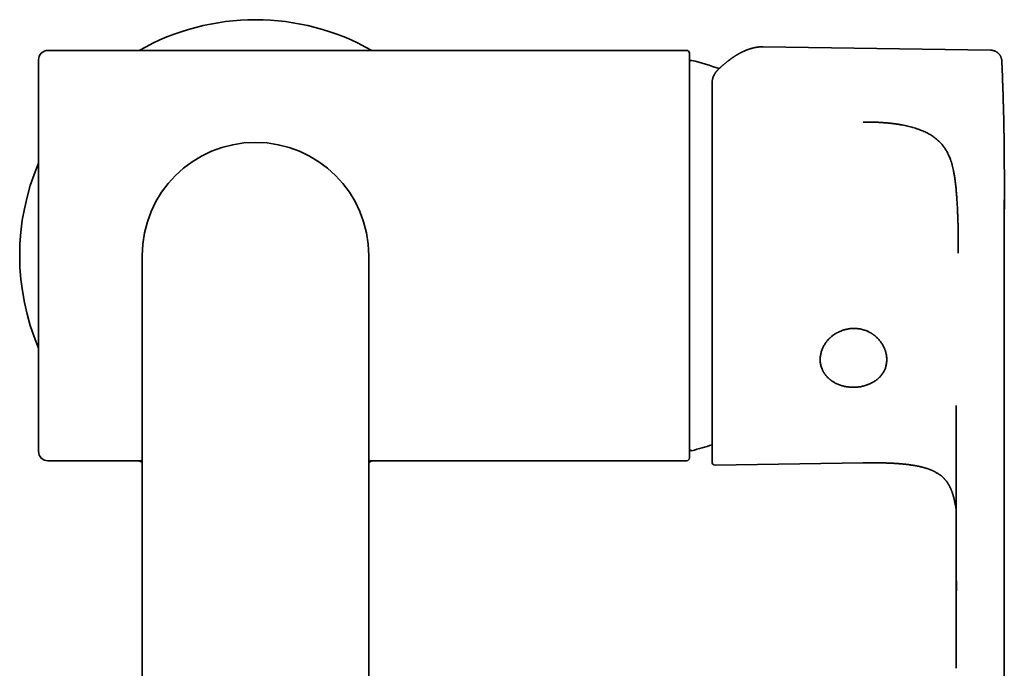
# Model space of a CAD drawing. Header units: millimetres. Extents: x 8 to 783, y 12 to 771.
# Tile 4 of 11: x 353 to 457, y 333 to 402. Entities that reach past the tile are written whole.
import ezdxf

# ---------------------------------------------------------------- set-up
doc = ezdxf.new("R2010")
doc.units = ezdxf.units.MM

msp = doc.modelspace()

# ---------------------------------------------------------------- linework, layer by layer
at = {"color": 7, "linetype": 'Continuous', "lineweight": 35}
for p, q in [((431.63, 398.92), (431.58, 398.92)), ((455.73, 398.56), (431.63, 398.92)), ((423.5, 398.54), (355.8, 398.54)), ((456.92, 397.35), (456.92, 397.36)), ((426.2, 395.09), (426.2, 395.07)), ((457.17, 382.67), (457.17, 382.71)), ((457.17, 337.54), (457.17, 382.67)), ((365.8, 376.79), (365.8, 330.75)), ((389.8, 330.75), (389.8, 376.79)), ((452.07, 360.81), (452.07, 360.89)), ((452.07, 336.99), (452.07, 360.81)), ((355.8, 355.04), (365.8, 355.04)), ((389.8, 355.04), (423.5, 355.04)), ((389.8, 354.86), (390.13, 355.04)), ((426.51, 354.59), (442.22, 354.82)), ((442.22, 354.83), (442.22, 354.83)), ((457.17, 337.48), (457.17, 337.54))]:
    msp.add_line(p, q, dxfattribs=at)
at = {"color": 7, "linetype": 'Continuous', "lineweight": 35, "flags": 128}
msp.add_lwpolyline([(365.47, 355.04), (365.74, 354.9), (365.8, 354.86)], dxfattribs=at)
at = {"color": 7, "linetype": 'Continuous', "lineweight": 35}
for centre, radius, start, end in [((377.8, 376.79), 25, 60.4586, 119.5414), ((355.8, 397.54), 1, 90, 180), ((423.5, 398.24), 0.3, 0, 90), ((424, 397.28), 0.2, 74.9134, 180), ((408.44, 339.55), 60, 72.0211, 74.9134), ((377.8, 376.79), 12, 0, 180), ((377.8, 376.79), 25, 156.9361, 203.0724), ((355.8, 356.04), 1, 180, 270), ((424, 356.31), 0.2, 180, 285.0866), ((408.44, 414.04), 60, 285.0866, 287.2226), ((423.5, 355.34), 0.3, 270, 0), ((426.5, 354.89), 0.3, 180, 270.8595)]:
    msp.add_arc(centre, radius, start, end, dxfattribs=at)
for points, knots in [([(431.58, 398.92), (431.57, 398.92), (431.56, 398.92), (431.53, 398.92), (431.5, 398.92), (431.47, 398.92), (431.44, 398.92), (431.41, 398.92), (431.38, 398.92), (431.35, 398.92), (431.33, 398.92), (431.31, 398.92), (431.29, 398.91), (431.28, 398.91), (431.26, 398.91), (431.25, 398.91), (431.22, 398.91), (431.19, 398.91), (431.15, 398.9), (431.11, 398.9), (431.07, 398.89), (431.04, 398.89), (431.01, 398.88), (430.98, 398.88), (430.95, 398.88), (430.93, 398.87), (430.9, 398.87), (430.88, 398.86), (430.86, 398.86), (430.84, 398.86), (430.83, 398.86), (430.81, 398.85), (430.79, 398.85), (430.76, 398.84), (430.72, 398.84), (430.68, 398.83), (430.63, 398.82), (430.58, 398.8), (430.54, 398.79), (430.5, 398.78), (430.47, 398.78), (430.44, 398.77), (430.41, 398.76), (430.39, 398.75), (430.37, 398.75), (430.35, 398.74), (430.32, 398.74), (430.29, 398.73), (430.25, 398.71), (430.2, 398.7), (430.14, 398.68), (430.09, 398.66), (430.03, 398.64), (429.98, 398.62), (429.94, 398.61), (429.9, 398.59), (429.86, 398.58), (429.83, 398.56), (429.81, 398.55), (429.78, 398.55), (429.76, 398.54), (429.74, 398.53), (429.72, 398.52), (429.69, 398.51), (429.66, 398.49), (429.62, 398.47), (429.57, 398.46), (429.53, 398.43), (429.48, 398.41), (429.43, 398.39), (429.38, 398.37), (429.33, 398.34), (429.28, 398.31), (429.23, 398.29), (429.18, 398.26), (429.15, 398.24), (429.11, 398.23), (429.08, 398.21), (429.06, 398.2), (429.04, 398.18), (429.01, 398.17), (428.98, 398.15), (428.94, 398.13), (428.9, 398.11), (428.86, 398.08), (428.8, 398.04), (428.73, 398), (428.66, 397.96), (428.58, 397.91), (428.51, 397.86), (428.44, 397.82), (428.38, 397.78), (428.33, 397.74), (428.28, 397.71), (428.24, 397.68), (428.19, 397.65), (428.16, 397.62), (428.13, 397.6), (428.11, 397.59), (428.1, 397.57), (428.08, 397.56), (428.06, 397.54), (428.03, 397.52), (428, 397.5), (427.97, 397.48), (427.92, 397.44), (427.87, 397.4), (427.81, 397.35), (427.75, 397.31), (427.69, 397.26), (427.62, 397.2), (427.54, 397.14), (427.47, 397.08), (427.41, 397.02), (427.34, 396.97), (427.28, 396.91), (427.21, 396.85), (427.15, 396.79), (427.1, 396.75), (427.07, 396.72), (427.05, 396.71), (427.03, 396.69), (427.01, 396.66), (426.98, 396.64), (426.95, 396.61), (426.91, 396.57), (426.87, 396.53), (426.84, 396.51), (426.83, 396.49)], [0, 0, 0, 0, 0.003037, 0.009438, 0.015987, 0.022684, 0.029528, 0.036519, 0.043649, 0.050162, 0.055076, 0.059106, 0.062251, 0.065156, 0.068409, 0.072011, 0.075962, 0.083716, 0.092518, 0.102098, 0.11237, 0.118027, 0.123875, 0.129912, 0.13614, 0.142397, 0.147907, 0.15294, 0.156968, 0.160019, 0.163046, 0.166521, 0.171748, 0.177744, 0.184506, 0.194593, 0.204945, 0.215421, 0.226022, 0.233158, 0.240349, 0.246996, 0.252601, 0.257164, 0.260713, 0.26524, 0.270986, 0.277953, 0.286139, 0.298302, 0.310302, 0.321784, 0.332748, 0.343195, 0.353123, 0.36252, 0.369301, 0.375447, 0.380958, 0.385833, 0.390073, 0.393853, 0.398274, 0.404413, 0.411662, 0.42002, 0.429484, 0.439389, 0.44925, 0.459067, 0.469814, 0.480507, 0.491147, 0.501733, 0.511857, 0.51943, 0.52621, 0.532199, 0.537396, 0.542018, 0.547091, 0.55382, 0.56136, 0.569534, 0.578069, 0.591681, 0.606114, 0.621366, 0.636969, 0.652519, 0.668018, 0.678426, 0.688811, 0.699172, 0.708993, 0.717594, 0.724973, 0.731128, 0.734348, 0.737424, 0.741213, 0.745758, 0.751059, 0.757116, 0.763929, 0.771498, 0.784442, 0.797093, 0.8093, 0.821065, 0.837105, 0.852241, 0.866475, 0.879806, 0.892252, 0.906889, 0.9206, 0.933387, 0.945248, 0.949203, 0.953044, 0.956986, 0.961831, 0.967654, 0.974326, 0.981941, 0.990499, 1, 1, 1, 1]), ([(423.8, 355.34), (423.8, 355.35), (423.8, 355.35), (423.8, 355.37), (423.8, 355.39), (423.8, 355.43), (423.8, 355.48), (423.8, 355.52), (423.8, 355.57), (423.8, 355.62), (423.8, 355.67), (423.8, 355.73), (423.8, 355.81), (423.8, 355.91), (423.8, 356.04), (423.8, 356.17), (423.8, 356.32), (423.8, 356.49), (423.8, 356.66), (423.8, 356.83), (423.8, 356.98), (423.8, 357.12), (423.8, 357.26), (423.8, 357.4), (423.8, 357.55), (423.8, 357.71), (423.8, 357.89), (423.8, 358.1), (423.8, 358.34), (423.8, 358.58), (423.8, 358.83), (423.8, 359.07), (423.8, 359.31), (423.8, 359.55), (423.8, 359.8), (423.8, 360.05), (423.8, 360.33), (423.8, 360.63), (423.8, 360.95), (423.8, 361.28), (423.8, 361.63), (423.8, 361.98), (423.8, 362.34), (423.8, 362.71), (423.8, 363.09), (423.8, 363.47), (423.8, 363.86), (423.8, 364.25), (423.8, 364.65), (423.8, 365.03), (423.8, 365.4), (423.8, 365.74), (423.8, 366.09), (423.8, 366.44), (423.8, 366.8), (423.8, 367.18), (423.8, 367.59), (423.8, 368.02), (423.8, 368.46), (423.8, 368.83), (423.8, 369.13), (423.8, 369.35), (423.8, 369.58), (423.8, 369.81), (423.8, 370.04), (423.8, 370.32), (423.8, 370.64), (423.8, 371.01), (423.8, 371.39), (423.8, 371.77), (423.8, 372.17), (423.8, 372.57), (423.8, 372.97), (423.8, 373.39), (423.8, 373.84), (423.8, 374.33), (423.8, 374.82), (423.8, 375.32), (423.8, 375.81), (423.8, 376.3), (423.8, 376.79), (423.8, 377.29), (423.8, 377.78), (423.8, 378.27), (423.8, 378.76), (423.8, 379.19), (423.8, 379.57), (423.8, 379.89), (423.8, 380.21), (423.8, 380.53), (423.8, 380.86), (423.8, 381.25), (423.8, 381.7), (423.8, 382.21), (423.8, 382.71), (423.8, 383.21), (423.8, 383.71), (423.8, 384.2), (423.8, 384.64), (423.8, 385.01), (423.8, 385.33), (423.8, 385.65), (423.8, 385.96), (423.8, 386.28), (423.8, 386.59), (423.8, 386.93), (423.8, 387.31), (423.8, 387.72), (423.8, 388.13), (423.8, 388.52), (423.8, 388.88), (423.8, 389.22), (423.8, 389.55), (423.8, 389.88), (423.8, 390.21), (423.8, 390.54), (423.8, 390.9), (423.8, 391.26), (423.8, 391.61), (423.8, 391.97), (423.8, 392.31), (423.8, 392.65), (423.8, 392.98), (423.8, 393.3), (423.8, 393.61), (423.8, 393.91), (423.8, 394.2), (423.8, 394.48), (423.8, 394.73), (423.8, 394.97), (423.8, 395.18), (423.8, 395.39), (423.8, 395.58), (423.8, 395.78), (423.8, 395.97), (423.8, 396.17), (423.8, 396.37), (423.8, 396.56), (423.8, 396.71), (423.8, 396.83), (423.8, 396.91), (423.8, 397), (423.8, 397.08), (423.8, 397.16), (423.8, 397.25), (423.8, 397.34), (423.8, 397.45), (423.8, 397.55), (423.8, 397.65), (423.8, 397.74), (423.8, 397.83), (423.8, 397.9), (423.8, 397.97), (423.8, 398.04), (423.8, 398.11), (423.8, 398.16), (423.8, 398.2), (423.8, 398.22), (423.8, 398.24), (423.8, 398.24), (423.8, 398.24)], [0, 0, 0, 0, 0.00732, 0.014629, 0.02193, 0.029227, 0.036523, 0.041303, 0.046085, 0.05087, 0.055661, 0.06059, 0.065672, 0.073438, 0.081194, 0.088945, 0.096695, 0.10445, 0.112213, 0.119989, 0.12515, 0.130303, 0.13545, 0.140593, 0.145732, 0.150869, 0.156006, 0.163071, 0.170141, 0.177219, 0.18431, 0.190458, 0.196597, 0.202727, 0.208852, 0.214973, 0.221093, 0.228308, 0.235528, 0.242758, 0.25, 0.257377, 0.26474, 0.272092, 0.279439, 0.286783, 0.293998, 0.301218, 0.308448, 0.31569, 0.321709, 0.32772, 0.333722, 0.339719, 0.345714, 0.351707, 0.358771, 0.365841, 0.37292, 0.38001, 0.383635, 0.387256, 0.390874, 0.394489, 0.398102, 0.401714, 0.407386, 0.413057, 0.418729, 0.424808, 0.430892, 0.436983, 0.443008, 0.448759, 0.456085, 0.463402, 0.470715, 0.478028, 0.485343, 0.492666, 0.5, 0.507321, 0.514631, 0.521932, 0.529229, 0.536525, 0.541304, 0.546086, 0.550871, 0.555661, 0.56059, 0.565672, 0.573438, 0.581194, 0.588945, 0.596695, 0.60445, 0.612213, 0.619989, 0.62515, 0.630303, 0.63545, 0.640593, 0.645732, 0.650869, 0.656006, 0.663071, 0.670141, 0.677219, 0.68431, 0.690458, 0.696597, 0.702727, 0.708852, 0.714973, 0.721093, 0.728308, 0.735528, 0.742758, 0.75, 0.757377, 0.76474, 0.772092, 0.779439, 0.786783, 0.793998, 0.801218, 0.808448, 0.81569, 0.821709, 0.82772, 0.833722, 0.839719, 0.845714, 0.851707, 0.858771, 0.865841, 0.87292, 0.88001, 0.883635, 0.887256, 0.890874, 0.894489, 0.898102, 0.901714, 0.907386, 0.913057, 0.918729, 0.924808, 0.930892, 0.936983, 0.943007, 0.948758, 0.956084, 0.963401, 0.970713, 0.978026, 0.985342, 0.992665, 1, 1, 1, 1]), ([(456.92, 397.36), (456.92, 397.36), (456.92, 397.37), (456.92, 397.38), (456.92, 397.39), (456.92, 397.4), (456.92, 397.41), (456.91, 397.42), (456.91, 397.43), (456.91, 397.44), (456.91, 397.44), (456.91, 397.45), (456.91, 397.46), (456.91, 397.47), (456.91, 397.5), (456.9, 397.54), (456.9, 397.57), (456.89, 397.6), (456.88, 397.63), (456.87, 397.67), (456.86, 397.72), (456.84, 397.77), (456.82, 397.83), (456.79, 397.9), (456.76, 397.96), (456.72, 398.03), (456.67, 398.09), (456.63, 398.14), (456.59, 398.18), (456.56, 398.22), (456.52, 398.25), (456.49, 398.28), (456.45, 398.31), (456.41, 398.34), (456.37, 398.37), (456.32, 398.4), (456.26, 398.43), (456.19, 398.47), (456.11, 398.5), (456.02, 398.52), (455.92, 398.55), (455.83, 398.56), (455.76, 398.56), (455.73, 398.56)], [0, 0, 0, 0, 0.010842, 0.060472, 0.105119, 0.144781, 0.179454, 0.209136, 0.228916, 0.245627, 0.259271, 0.269849, 0.278382, 0.311127, 0.347454, 0.383258, 0.401118, 0.419031, 0.437197, 0.456091, 0.476165, 0.497827, 0.521417, 0.54655, 0.57281, 0.60018, 0.628416, 0.656468, 0.672422, 0.688361, 0.704318, 0.720329, 0.736425, 0.752661, 0.771443, 0.791292, 0.814263, 0.840254, 0.869119, 0.900662, 0.934633, 0.970729, 1, 1, 1, 1]), ([(354.8, 397.54), (354.8, 397.54), (354.8, 397.54), (354.8, 397.52), (354.8, 397.5), (354.8, 397.46), (354.8, 397.42), (354.8, 397.37), (354.8, 397.33), (354.8, 397.28), (354.8, 397.23), (354.8, 397.17), (354.8, 397.09), (354.8, 397), (354.8, 396.88), (354.8, 396.75), (354.8, 396.63), (354.8, 396.54), (354.8, 396.47), (354.8, 396.4), (354.8, 396.32), (354.8, 396.25), (354.8, 396.17), (354.8, 396.06), (354.8, 395.91), (354.8, 395.72), (354.8, 395.53), (354.8, 395.32), (354.8, 395.13), (354.8, 394.96), (354.8, 394.81), (354.8, 394.65), (354.8, 394.49), (354.8, 394.33), (354.8, 394.13), (354.8, 393.9), (354.8, 393.62), (354.8, 393.34), (354.8, 393.04), (354.8, 392.74), (354.8, 392.43), (354.8, 392.12), (354.8, 391.8), (354.8, 391.47), (354.8, 391.12), (354.8, 390.77), (354.8, 390.42), (354.8, 390.05), (354.8, 389.72), (354.8, 389.43), (354.8, 389.18), (354.8, 388.93), (354.8, 388.67), (354.8, 388.41), (354.8, 388.11), (354.8, 387.75), (354.8, 387.35), (354.8, 386.95), (354.8, 386.53), (354.8, 386.18), (354.8, 385.88), (354.8, 385.64), (354.8, 385.4), (354.8, 385.16), (354.8, 384.92), (354.8, 384.68), (354.8, 384.36), (354.8, 383.96), (354.8, 383.49), (354.8, 383.01), (354.8, 382.52), (354.8, 382.07), (354.8, 381.65), (354.8, 381.26), (354.8, 380.88), (354.8, 380.5), (354.8, 380.06), (354.8, 379.57), (354.8, 379.02), (354.8, 378.46), (354.8, 377.91), (354.8, 377.35), (354.8, 376.82), (354.8, 376.32), (354.8, 375.84), (354.8, 375.37), (354.8, 374.89), (354.8, 374.47), (354.8, 374.11), (354.8, 373.8), (354.8, 373.49), (354.8, 373.18), (354.8, 372.87), (354.8, 372.49), (354.8, 372.06), (354.8, 371.58), (354.8, 371.1), (354.8, 370.71), (354.8, 370.41), (354.8, 370.2), (354.8, 369.99), (354.8, 369.78), (354.8, 369.57), (354.8, 369.36), (354.8, 369.08), (354.8, 368.72), (354.8, 368.29), (354.8, 367.86), (354.8, 367.44), (354.8, 367.07), (354.8, 366.76), (354.8, 366.49), (354.8, 366.22), (354.8, 365.96), (354.8, 365.7), (354.8, 365.39), (354.8, 365.04), (354.8, 364.65), (354.8, 364.26), (354.8, 363.88), (354.8, 363.51), (354.8, 363.15), (354.8, 362.8), (354.8, 362.46), (354.8, 362.12), (354.8, 361.79), (354.8, 361.46), (354.8, 361.14), (354.8, 360.83), (354.8, 360.56), (354.8, 360.33), (354.8, 360.15), (354.8, 359.96), (354.8, 359.78), (354.8, 359.6), (354.8, 359.4), (354.8, 359.17), (354.8, 358.93), (354.8, 358.69), (354.8, 358.47), (354.8, 358.29), (354.8, 358.14), (354.8, 358.03), (354.8, 357.91), (354.8, 357.81), (354.8, 357.7), (354.8, 357.6), (354.8, 357.47), (354.8, 357.32), (354.8, 357.15), (354.8, 356.99), (354.8, 356.85), (354.8, 356.72), (354.8, 356.62), (354.8, 356.53), (354.8, 356.45), (354.8, 356.38), (354.8, 356.3), (354.8, 356.23), (354.8, 356.16), (354.8, 356.11), (354.8, 356.07), (354.8, 356.05), (354.8, 356.05), (354.8, 356.04)], [0, 0, 0, 0, 0.007319, 0.014626, 0.021926, 0.029223, 0.03652, 0.041299, 0.046082, 0.050869, 0.05566, 0.060589, 0.065668, 0.073277, 0.080877, 0.088472, 0.096068, 0.099479, 0.102892, 0.106307, 0.109724, 0.113143, 0.116565, 0.11999, 0.127209, 0.134416, 0.141614, 0.148807, 0.155999, 0.160709, 0.165421, 0.170136, 0.174855, 0.17958, 0.18431, 0.191684, 0.199045, 0.206396, 0.213741, 0.221086, 0.228301, 0.235523, 0.242755, 0.25, 0.257374, 0.264734, 0.272086, 0.279431, 0.286776, 0.291586, 0.296398, 0.301213, 0.306033, 0.310859, 0.31569, 0.32291, 0.330116, 0.337315, 0.344508, 0.351699, 0.355736, 0.359775, 0.363815, 0.367859, 0.371905, 0.375956, 0.380011, 0.38777, 0.395517, 0.403254, 0.410988, 0.418722, 0.424802, 0.430888, 0.436981, 0.443007, 0.448756, 0.457299, 0.465833, 0.474364, 0.482898, 0.491441, 0.5, 0.507318, 0.514625, 0.521924, 0.529221, 0.536518, 0.541298, 0.546081, 0.550868, 0.55566, 0.560589, 0.565668, 0.573277, 0.580877, 0.588472, 0.596068, 0.599479, 0.602892, 0.606307, 0.609724, 0.613143, 0.616565, 0.61999, 0.627209, 0.634416, 0.641614, 0.648807, 0.655999, 0.660709, 0.665421, 0.670136, 0.674855, 0.67958, 0.68431, 0.691684, 0.699045, 0.706396, 0.713741, 0.721086, 0.728301, 0.735523, 0.742755, 0.75, 0.757374, 0.764734, 0.772086, 0.779431, 0.786776, 0.791586, 0.796398, 0.801213, 0.806033, 0.810859, 0.81569, 0.82291, 0.830116, 0.837315, 0.844508, 0.851699, 0.855736, 0.859775, 0.863815, 0.867859, 0.871905, 0.875956, 0.880011, 0.88777, 0.895517, 0.903254, 0.910988, 0.918722, 0.924802, 0.930888, 0.936981, 0.943007, 0.948757, 0.957301, 0.965835, 0.974366, 0.982899, 0.991442, 1, 1, 1, 1]), ([(457.18, 383.92), (457.18, 383.95), (457.18, 384), (457.18, 384.07), (457.18, 384.12), (457.18, 384.17), (457.18, 384.21), (457.18, 384.25), (457.18, 384.32), (457.18, 384.4), (457.18, 384.49), (457.18, 384.55), (457.18, 384.6), (457.18, 384.66), (457.18, 384.73), (457.18, 384.8), (457.18, 384.88), (457.18, 384.95), (457.18, 385.02), (457.18, 385.08), (457.18, 385.14), (457.18, 385.2), (457.18, 385.26), (457.18, 385.34), (457.18, 385.43), (457.18, 385.52), (457.18, 385.6), (457.18, 385.69), (457.18, 385.78), (457.18, 385.87), (457.18, 385.96), (457.17, 386.04), (457.17, 386.11), (457.17, 386.17), (457.17, 386.24), (457.17, 386.3), (457.17, 386.36), (457.17, 386.42), (457.17, 386.48), (457.17, 386.54), (457.17, 386.61), (457.17, 386.68), (457.17, 386.75), (457.17, 386.83), (457.17, 386.9), (457.17, 386.97), (457.17, 387.03), (457.17, 387.1), (457.17, 387.17), (457.17, 387.24), (457.17, 387.3), (457.17, 387.36), (457.17, 387.42), (457.17, 387.48), (457.17, 387.54), (457.17, 387.6), (457.17, 387.67), (457.17, 387.74), (457.17, 387.81), (457.17, 387.87), (457.17, 387.93), (457.16, 387.98), (457.16, 388.03), (457.16, 388.07), (457.16, 388.1), (457.16, 388.14), (457.16, 388.18), (457.16, 388.23), (457.16, 388.28), (457.16, 388.34), (457.16, 388.4), (457.16, 388.47), (457.16, 388.53), (457.16, 388.58), (457.16, 388.64), (457.16, 388.7), (457.16, 388.76), (457.16, 388.82), (457.16, 388.89), (457.16, 388.95), (457.15, 389.01), (457.15, 389.1), (457.15, 389.25), (457.15, 389.44), (457.15, 389.62), (457.14, 389.83), (457.14, 390.07), (457.13, 390.32), (457.13, 390.52), (457.13, 390.66), (457.13, 390.75), (457.12, 390.83), (457.12, 390.91), (457.12, 390.99), (457.12, 391.06), (457.12, 391.13), (457.12, 391.2), (457.12, 391.27), (457.11, 391.34), (457.11, 391.42), (457.11, 391.49), (457.11, 391.56), (457.11, 391.62), (457.11, 391.68), (457.1, 391.74), (457.1, 391.8), (457.1, 391.88), (457.1, 391.97), (457.1, 392.05), (457.1, 392.13), (457.09, 392.19), (457.09, 392.24), (457.09, 392.29), (457.09, 392.34), (457.09, 392.39), (457.09, 392.46), (457.08, 392.52), (457.08, 392.59), (457.08, 392.64), (457.08, 392.68), (457.08, 392.71), (457.08, 392.76), (457.08, 392.8), (457.08, 392.85), (457.07, 392.89), (457.07, 392.93), (457.07, 392.97), (457.07, 393), (457.07, 393.02), (457.07, 393.05), (457.07, 393.08), (457.07, 393.11), (457.07, 393.15), (457.07, 393.19), (457.06, 393.23), (457.06, 393.26), (457.06, 393.3), (457.06, 393.33), (457.06, 393.36), (457.06, 393.4), (457.06, 393.44), (457.06, 393.49), (457.06, 393.54), (457.05, 393.59), (457.05, 393.62), (457.05, 393.66), (457.05, 393.7), (457.05, 393.74), (457.05, 393.79), (457.05, 393.84), (457.04, 393.88), (457.04, 393.91), (457.04, 393.95), (457.04, 393.98), (457.04, 394.03), (457.04, 394.07), (457.04, 394.11), (457.04, 394.16), (457.03, 394.2), (457.03, 394.25), (457.03, 394.29), (457.03, 394.35), (457.03, 394.41), (457.03, 394.47), (457.02, 394.53), (457.02, 394.59), (457.02, 394.65), (457.02, 394.71), (457.02, 394.77), (457.01, 394.82), (457.01, 394.86), (457.01, 394.91), (457.01, 394.96), (457.01, 395.01), (457.01, 395.04), (457, 395.08), (457, 395.12), (457, 395.16), (457, 395.21), (457, 395.24), (457, 395.28), (457, 395.31), (456.99, 395.35), (456.99, 395.39), (456.99, 395.44), (456.99, 395.49), (456.99, 395.53), (456.99, 395.58), (456.98, 395.63), (456.98, 395.69), (456.98, 395.75), (456.98, 395.81), (456.98, 395.86), (456.97, 395.91), (456.97, 395.96), (456.97, 396), (456.97, 396.04), (456.97, 396.08), (456.97, 396.12), (456.96, 396.18), (456.96, 396.24), (456.96, 396.31), (456.96, 396.37), (456.95, 396.44), (456.95, 396.5), (456.95, 396.57), (456.95, 396.64), (456.94, 396.72), (456.94, 396.79), (456.94, 396.86), (456.94, 396.93), (456.93, 396.99), (456.93, 397.07), (456.93, 397.12), (456.93, 397.17), (456.92, 397.2), (456.92, 397.23), (456.92, 397.27), (456.92, 397.32), (456.92, 397.35), (456.92, 397.36)], [0, 0, 0, 0, 0.005005, 0.009378, 0.013121, 0.016233, 0.018716, 0.020706, 0.022658, 0.033431, 0.036691, 0.040025, 0.043733, 0.047875, 0.052438, 0.056904, 0.062325, 0.067134, 0.071536, 0.075573, 0.079539, 0.083713, 0.088134, 0.092982, 0.099017, 0.105236, 0.111186, 0.116899, 0.122962, 0.129443, 0.136059, 0.141311, 0.146099, 0.150608, 0.155053, 0.159485, 0.163899, 0.168096, 0.172274, 0.17651, 0.180967, 0.185795, 0.191208, 0.196734, 0.202145, 0.206762, 0.211268, 0.215992, 0.22092, 0.22588, 0.230611, 0.234657, 0.238881, 0.24284, 0.246899, 0.251263, 0.25635, 0.262208, 0.2665, 0.270839, 0.275011, 0.278875, 0.282126, 0.284839, 0.287474, 0.29025, 0.293133, 0.296383, 0.300046, 0.304243, 0.308851, 0.313816, 0.318155, 0.321998, 0.325615, 0.329662, 0.33425, 0.339165, 0.34373, 0.348005, 0.352074, 0.356088, 0.369492, 0.382993, 0.396558, 0.410195, 0.4285, 0.446962, 0.465601, 0.472152, 0.478901, 0.484812, 0.490324, 0.495765, 0.501165, 0.506629, 0.511393, 0.516671, 0.522128, 0.52744, 0.532897, 0.538124, 0.542801, 0.546966, 0.551009, 0.556077, 0.561919, 0.568469, 0.575022, 0.580913, 0.585798, 0.589018, 0.59234, 0.59606, 0.60048, 0.605026, 0.610586, 0.615219, 0.61931, 0.621736, 0.624446, 0.627699, 0.631289, 0.635071, 0.638444, 0.641311, 0.643879, 0.646227, 0.648098, 0.649967, 0.652077, 0.654775, 0.657966, 0.661107, 0.664082, 0.666628, 0.669155, 0.671465, 0.673797, 0.676515, 0.679898, 0.684132, 0.688386, 0.691597, 0.694104, 0.6966, 0.6995, 0.703346, 0.707554, 0.711204, 0.71407, 0.716351, 0.719025, 0.722166, 0.725445, 0.728825, 0.732256, 0.735371, 0.739143, 0.742649, 0.746398, 0.750509, 0.755025, 0.760237, 0.765222, 0.770028, 0.774804, 0.780022, 0.78419, 0.787913, 0.791349, 0.795255, 0.799672, 0.803118, 0.806122, 0.808845, 0.811955, 0.815526, 0.819242, 0.822341, 0.825033, 0.827657, 0.830655, 0.834031, 0.838332, 0.842104, 0.845533, 0.849309, 0.853472, 0.858757, 0.863639, 0.868552, 0.87241, 0.876395, 0.880514, 0.884384, 0.887723, 0.89073, 0.894021, 0.898684, 0.90387, 0.909565, 0.915587, 0.921163, 0.926206, 0.931063, 0.937846, 0.944745, 0.951246, 0.957013, 0.96258, 0.968287, 0.974371, 0.981033, 0.983517, 0.986074, 0.988902, 0.992415, 0.99663, 1, 1, 1, 1]), ([(426.83, 396.49), (426.81, 396.48), (426.79, 396.45), (426.75, 396.42), (426.73, 396.39), (426.7, 396.36), (426.69, 396.34), (426.67, 396.32), (426.65, 396.3), (426.63, 396.27), (426.6, 396.24), (426.58, 396.21), (426.56, 396.18), (426.54, 396.15), (426.52, 396.13), (426.51, 396.11), (426.49, 396.07), (426.47, 396.04), (426.45, 396), (426.43, 395.97), (426.41, 395.93), (426.39, 395.89), (426.37, 395.85), (426.35, 395.81), (426.33, 395.77), (426.32, 395.73), (426.31, 395.7), (426.3, 395.67), (426.29, 395.64), (426.28, 395.61), (426.27, 395.59), (426.27, 395.57), (426.26, 395.55), (426.26, 395.53), (426.25, 395.5), (426.24, 395.48), (426.24, 395.45), (426.23, 395.42), (426.23, 395.38), (426.22, 395.33), (426.21, 395.28), (426.21, 395.22), (426.2, 395.16), (426.2, 395.11), (426.2, 395.09)], [0, 0, 0, 0, 0.034077, 0.063568, 0.088464, 0.108758, 0.124446, 0.137673, 0.151937, 0.177792, 0.206222, 0.232052, 0.253631, 0.269019, 0.286516, 0.306258, 0.327642, 0.35602, 0.381242, 0.404675, 0.431479, 0.461842, 0.491278, 0.520733, 0.547679, 0.570201, 0.58969, 0.609878, 0.630972, 0.652977, 0.666052, 0.679538, 0.693436, 0.707744, 0.722464, 0.737669, 0.755844, 0.778196, 0.804725, 0.835433, 0.870317, 0.909376, 0.952606, 1, 1, 1, 1]), ([(426.2, 395.07), (426.2, 394.97), (426.2, 394.79), (426.2, 394.51), (426.2, 394.22), (426.2, 393.92), (426.2, 393.64), (426.2, 393.37), (426.2, 393.12), (426.2, 392.86), (426.2, 392.59), (426.2, 392.29), (426.2, 391.95), (426.2, 391.59), (426.2, 391.21), (426.2, 390.9), (426.2, 390.65), (426.2, 390.48), (426.2, 390.3), (426.2, 390.12), (426.2, 389.94), (426.2, 389.76), (426.2, 389.49), (426.2, 389.14), (426.2, 388.69), (426.2, 388.24), (426.2, 387.79), (426.2, 387.36), (426.2, 386.95), (426.2, 386.58), (426.2, 386.2), (426.2, 385.82), (426.2, 385.4), (426.2, 384.93), (426.2, 384.42), (426.2, 383.91), (426.2, 383.39), (426.2, 382.87), (426.2, 382.35), (426.2, 381.82), (426.2, 381.29), (426.2, 380.76), (426.2, 380.22), (426.2, 379.68), (426.2, 379.15), (426.2, 378.61), (426.2, 378.08), (426.2, 377.55), (426.2, 377.03), (426.2, 376.5), (426.2, 375.98), (426.2, 375.46), (426.2, 375.03), (426.2, 374.7), (426.2, 374.47), (426.2, 374.24), (426.2, 374), (426.2, 373.77), (426.2, 373.54), (426.2, 373.21), (426.2, 372.8), (426.2, 372.29), (426.2, 371.79), (426.2, 371.3), (426.2, 370.84), (426.2, 370.42), (426.2, 370.03), (426.2, 369.65), (426.2, 369.28), (426.2, 368.86), (426.2, 368.39), (426.2, 367.86), (426.2, 367.35), (426.2, 366.84), (426.2, 366.34), (426.2, 365.86), (426.2, 365.42), (426.2, 365.01), (426.2, 364.6), (426.2, 364.2), (426.2, 363.84), (426.2, 363.5), (426.2, 363.2), (426.2, 362.9), (426.2, 362.6), (426.2, 362.28), (426.2, 361.93), (426.2, 361.56), (426.2, 361.2), (426.2, 360.92), (426.2, 360.7), (426.2, 360.55), (426.2, 360.4), (426.2, 360.25), (426.2, 360.1), (426.2, 359.96), (426.2, 359.75), (426.2, 359.48), (426.2, 359.16), (426.2, 358.85), (426.2, 358.55), (426.2, 358.28), (426.2, 358.04), (426.2, 357.83), (426.2, 357.62), (426.2, 357.42), (426.2, 357.21), (426.2, 356.98), (426.2, 356.76), (426.2, 356.54), (426.2, 356.34), (426.2, 356.15), (426.2, 355.98), (426.2, 355.82), (426.2, 355.67), (426.2, 355.53), (426.2, 355.4), (426.2, 355.29), (426.2, 355.2), (426.2, 355.11), (426.2, 355.04), (426.2, 354.99), (426.2, 354.94), (426.2, 354.91), (426.2, 354.89), (426.2, 354.89), (426.2, 354.89)], [0, 0, 0, 0, 0.0086907, 0.0173689, 0.0260389, 0.0347049, 0.0433713, 0.0501836, 0.057001, 0.0638253, 0.0707403, 0.0779466, 0.0869419, 0.0959278, 0.1049091, 0.1138905, 0.1179244, 0.1219597, 0.1259968, 0.1300363, 0.1340784, 0.1381238, 0.1421726, 0.1516982, 0.1612076, 0.1707063, 0.1802, 0.1896944, 0.1971585, 0.2046292, 0.2121093, 0.219632, 0.2272623, 0.2369793, 0.2466847, 0.2563845, 0.2660848, 0.2757915, 0.2855107, 0.2952483, 0.3049608, 0.314656, 0.3243399, 0.3340185, 0.3436977, 0.3532105, 0.3627354, 0.3722779, 0.3816389, 0.3909792, 0.4003088, 0.4096333, 0.4189578, 0.4231458, 0.4273355, 0.4315272, 0.4357214, 0.4399187, 0.4441195, 0.4483243, 0.457497, 0.4666552, 0.4758039, 0.4849483, 0.4940934, 0.5012826, 0.5084777, 0.5156813, 0.5228115, 0.5296384, 0.5397838, 0.5499191, 0.5600511, 0.5701867, 0.5803327, 0.590496, 0.5991857, 0.6078632, 0.6165327, 0.6251986, 0.6338651, 0.6406778, 0.6474956, 0.6543206, 0.6612363, 0.6684426, 0.6774379, 0.6864238, 0.6954051, 0.7043865, 0.7084204, 0.7124557, 0.7164928, 0.7205323, 0.7245744, 0.7286198, 0.7326686, 0.7421942, 0.7517036, 0.7612023, 0.770696, 0.7801904, 0.7876545, 0.7951253, 0.8026053, 0.8101281, 0.8177583, 0.8274753, 0.8371807, 0.8468805, 0.8565808, 0.8662875, 0.8760067, 0.8857443, 0.8954568, 0.905152, 0.9148359, 0.9245145, 0.9341937, 0.9437065, 0.9532314, 0.9627739, 0.972135, 0.9814752, 0.9908048, 1, 1, 1, 1]), ([(451.79, 385.8), (451.77, 385.9), (451.73, 386.1), (451.65, 386.39), (451.57, 386.68), (451.48, 386.94), (451.39, 387.19), (451.29, 387.41), (451.19, 387.63), (451.08, 387.83), (450.97, 388.01), (450.87, 388.17), (450.76, 388.32), (450.64, 388.48), (450.51, 388.63), (450.37, 388.78), (450.22, 388.93), (450.07, 389.07), (449.9, 389.21), (449.72, 389.35), (449.53, 389.48), (449.33, 389.61), (449.11, 389.73), (448.89, 389.84), (448.66, 389.95), (448.41, 390.05), (448.16, 390.15), (447.9, 390.24), (447.63, 390.33), (447.36, 390.41), (447.07, 390.48), (446.78, 390.55), (446.49, 390.61), (446.17, 390.67), (445.84, 390.72), (445.49, 390.77), (445.13, 390.82), (444.77, 390.85), (444.4, 390.88), (444.01, 390.91), (443.59, 390.93), (443.14, 390.94), (442.68, 390.95), (442.37, 390.95), (442.22, 390.94)], [0, 0, 0, 0, 0.0343076, 0.0684578, 0.1024582, 0.1363159, 0.1628236, 0.1892527, 0.2156095, 0.2419021, 0.2617848, 0.2816416, 0.3014781, 0.3213002, 0.3411141, 0.3609261, 0.3807427, 0.4005707, 0.4204171, 0.4402905, 0.4602018, 0.4801642, 0.5001919, 0.5202991, 0.5404979, 0.5607989, 0.5812107, 0.6017415, 0.6223994, 0.643193, 0.6641307, 0.6852208, 0.7064711, 0.7278891, 0.7520848, 0.7765086, 0.8011686, 0.8260719, 0.8512248, 0.8766326, 0.9069111, 0.9375587, 0.9685844, 1, 1, 1, 1]), ([(452.26, 380.44), (452.25, 380.63), (452.24, 380.99), (452.22, 381.54), (452.19, 382.09), (452.16, 382.63), (452.13, 383.12), (452.09, 383.55), (452.06, 383.93), (452.02, 384.31), (451.97, 384.69), (451.92, 385.06), (451.86, 385.43), (451.81, 385.68), (451.79, 385.8)], [0, 0, 0, 0, 0.105002, 0.208993, 0.311892, 0.413619, 0.514132, 0.585188, 0.655644, 0.725526, 0.794867, 0.863702, 0.932068, 1, 1, 1, 1]), ([(457.17, 380.11), (457.17, 380.14), (457.17, 380.22), (457.17, 380.34), (457.17, 380.47), (457.17, 380.6), (457.17, 380.71), (457.17, 380.82), (457.17, 380.92), (457.17, 381.01), (457.17, 381.09), (457.17, 381.16), (457.17, 381.22), (457.17, 381.28), (457.17, 381.35), (457.17, 381.44), (457.17, 381.55), (457.18, 381.66), (457.18, 381.77), (457.18, 381.87), (457.18, 381.97), (457.18, 382.06), (457.18, 382.15), (457.18, 382.22), (457.18, 382.28), (457.18, 382.33), (457.18, 382.37), (457.18, 382.41), (457.18, 382.45), (457.18, 382.49), (457.18, 382.54), (457.18, 382.61), (457.18, 382.69), (457.18, 382.79), (457.18, 382.89), (457.18, 383.01), (457.18, 383.13), (457.18, 383.25), (457.18, 383.38), (457.18, 383.53), (457.18, 383.68), (457.18, 383.83), (457.18, 383.93), (457.18, 383.97)], [0, 0, 0, 0, 0.024596, 0.057918, 0.093765, 0.123728, 0.153598, 0.181072, 0.206104, 0.228664, 0.248723, 0.266259, 0.281248, 0.29568, 0.312086, 0.336592, 0.364557, 0.396018, 0.420971, 0.447728, 0.47376, 0.497748, 0.51967, 0.539509, 0.553624, 0.566435, 0.577935, 0.588119, 0.596982, 0.606484, 0.620546, 0.638096, 0.659157, 0.683752, 0.711913, 0.743674, 0.773794, 0.806617, 0.842177, 0.880508, 0.921654, 0.965658, 1, 1, 1, 1]), ([(452.3, 377.04), (452.3, 377.1), (452.3, 377.22), (452.3, 377.41), (452.3, 377.6), (452.3, 377.79), (452.3, 378.05), (452.3, 378.38), (452.3, 378.72), (452.29, 379.02), (452.29, 379.26), (452.29, 379.51), (452.28, 379.73), (452.28, 379.93), (452.27, 380.1), (452.27, 380.27), (452.26, 380.39), (452.26, 380.44)], [0, 0, 0, 0, 0.053442, 0.108541, 0.165081, 0.222802, 0.281413, 0.397944, 0.514466, 0.587746, 0.659906, 0.73062, 0.799545, 0.85218, 0.903251, 0.952569, 1, 1, 1, 1]), ([(437.66, 365.78), (437.66, 365.84), (437.66, 365.95), (437.68, 366.13), (437.71, 366.31), (437.75, 366.49), (437.8, 366.67), (437.86, 366.84), (437.93, 367.01), (438.01, 367.18), (438.11, 367.34), (438.21, 367.49), (438.31, 367.64), (438.43, 367.78), (438.52, 367.89), (438.59, 367.96), (438.64, 368.01), (438.69, 368.06), (438.75, 368.11), (438.8, 368.16), (438.88, 368.22), (438.98, 368.31), (439.11, 368.4), (439.22, 368.47), (439.29, 368.52), (439.33, 368.54), (439.37, 368.57), (439.42, 368.59), (439.46, 368.62), (439.5, 368.64), (439.55, 368.66), (439.63, 368.7), (439.75, 368.76), (439.91, 368.82), (440.07, 368.88), (440.24, 368.93), (440.4, 368.97), (440.57, 369.01), (440.75, 369.04), (440.93, 369.06), (441.14, 369.07), (441.36, 369.07), (441.58, 369.05), (441.79, 369.03), (442.01, 368.99), (442.15, 368.95), (442.22, 368.93)], [0, 0, 0, 0, 0.030961, 0.061779, 0.092553, 0.123381, 0.15436, 0.184912, 0.215314, 0.245661, 0.276048, 0.306567, 0.334891, 0.363075, 0.391197, 0.402245, 0.4133, 0.424365, 0.435447, 0.446549, 0.457675, 0.482994, 0.508192, 0.533325, 0.540726, 0.548129, 0.555533, 0.56294, 0.570352, 0.577771, 0.585198, 0.592633, 0.619133, 0.645417, 0.67155, 0.697598, 0.723627, 0.749703, 0.775891, 0.802257, 0.835354, 0.868215, 0.900975, 0.93377, 0.966734, 1, 1, 1, 1]), ([(444.72, 365.76), (444.72, 365.82), (444.71, 365.95), (444.69, 366.14), (444.67, 366.3), (444.64, 366.41), (444.62, 366.49), (444.6, 366.57), (444.58, 366.65), (444.55, 366.73), (444.52, 366.83), (444.47, 366.95), (444.41, 367.08), (444.34, 367.22), (444.26, 367.36), (444.18, 367.49), (444.09, 367.62), (444, 367.74), (443.92, 367.84), (443.84, 367.93), (443.76, 368.01), (443.68, 368.09), (443.6, 368.17), (443.52, 368.24), (443.46, 368.29), (443.41, 368.33), (443.36, 368.37), (443.31, 368.4), (443.26, 368.44), (443.21, 368.48), (443.15, 368.51), (443.06, 368.57), (442.93, 368.64), (442.76, 368.73), (442.59, 368.81), (442.41, 368.88), (442.28, 368.91), (442.22, 368.93)], [0, 0, 0, 0, 0.048246, 0.096604, 0.145294, 0.164565, 0.183936, 0.203422, 0.223037, 0.242796, 0.262713, 0.298461, 0.334296, 0.370306, 0.406587, 0.443237, 0.480358, 0.518056, 0.543858, 0.56975, 0.595767, 0.621947, 0.648326, 0.673401, 0.687662, 0.701891, 0.716093, 0.730273, 0.744436, 0.758588, 0.772734, 0.78688, 0.829775, 0.872405, 0.914897, 0.957385, 1, 1, 1, 1]), ([(442.22, 362.96), (442.16, 362.94), (442.03, 362.91), (441.83, 362.88), (441.63, 362.86), (441.43, 362.84), (441.23, 362.83), (441.03, 362.83), (440.83, 362.85), (440.63, 362.86), (440.43, 362.89), (440.24, 362.93), (440.06, 362.97), (439.89, 363.02), (439.75, 363.07), (439.65, 363.11), (439.58, 363.13), (439.52, 363.16), (439.46, 363.19), (439.39, 363.22), (439.3, 363.26), (439.19, 363.32), (439.05, 363.4), (438.95, 363.46), (438.89, 363.51), (438.85, 363.54), (438.81, 363.56), (438.78, 363.59), (438.74, 363.62), (438.7, 363.65), (438.67, 363.67), (438.6, 363.73), (438.5, 363.82), (438.38, 363.95), (438.27, 364.08), (438.17, 364.19), (438.1, 364.3), (438.04, 364.39), (437.99, 364.48), (437.94, 364.58), (437.88, 364.7), (437.82, 364.85), (437.76, 365.03), (437.71, 365.21), (437.68, 365.39), (437.66, 365.58), (437.66, 365.71), (437.66, 365.78)], [0, 0, 0, 0, 0.030455, 0.060754, 0.091, 0.121296, 0.151747, 0.181764, 0.211656, 0.241523, 0.271465, 0.301582, 0.329763, 0.357856, 0.385941, 0.396991, 0.408058, 0.419145, 0.430258, 0.441401, 0.452579, 0.477998, 0.50335, 0.528693, 0.536168, 0.543647, 0.551134, 0.55863, 0.566135, 0.573651, 0.581181, 0.588724, 0.618572, 0.648216, 0.677743, 0.707242, 0.725811, 0.744425, 0.763106, 0.781876, 0.800756, 0.834116, 0.86725, 0.900282, 0.933335, 0.966534, 1, 1, 1, 1]), ([(444.72, 365.76), (444.72, 365.7), (444.71, 365.59), (444.7, 365.42), (444.67, 365.25), (444.64, 365.09), (444.59, 364.94), (444.56, 364.84), (444.53, 364.77), (444.52, 364.74), (444.5, 364.71), (444.49, 364.68), (444.47, 364.64), (444.46, 364.61), (444.42, 364.54), (444.36, 364.43), (444.27, 364.28), (444.18, 364.15), (444.09, 364.05), (444.03, 363.98), (443.99, 363.93), (443.96, 363.91), (443.94, 363.89), (443.92, 363.86), (443.89, 363.84), (443.84, 363.79), (443.76, 363.72), (443.64, 363.62), (443.54, 363.55), (443.47, 363.5), (443.42, 363.47), (443.38, 363.44), (443.33, 363.41), (443.29, 363.39), (443.24, 363.36), (443.15, 363.31), (443.01, 363.24), (442.82, 363.15), (442.63, 363.08), (442.43, 363.01), (442.29, 362.98), (442.22, 362.96)], [0, 0, 0, 0, 0.043194, 0.086361, 0.129654, 0.173234, 0.211953, 0.251138, 0.260011, 0.268916, 0.277853, 0.286823, 0.295829, 0.304871, 0.313951, 0.359083, 0.404316, 0.449832, 0.480122, 0.510677, 0.518731, 0.526808, 0.53491, 0.543037, 0.551191, 0.559373, 0.597341, 0.635133, 0.672847, 0.685548, 0.698256, 0.710975, 0.72371, 0.736463, 0.749241, 0.762046, 0.8101, 0.857743, 0.905153, 0.95251, 1, 1, 1, 1]), ([(442.22, 354.82), (442.27, 354.83), (442.42, 354.83), (442.66, 354.83), (442.94, 354.83), (443.21, 354.83), (443.46, 354.83), (443.71, 354.83), (443.94, 354.82), (444.16, 354.82), (444.38, 354.81), (444.61, 354.81), (444.83, 354.8), (445.04, 354.79), (445.24, 354.78), (445.43, 354.77), (445.6, 354.76), (445.75, 354.75), (445.9, 354.74), (446.03, 354.73), (446.15, 354.72), (446.27, 354.71), (446.37, 354.7), (446.46, 354.69), (446.55, 354.69), (446.63, 354.68), (446.69, 354.67), (446.73, 354.67), (446.77, 354.66), (446.79, 354.66), (446.81, 354.66), (446.83, 354.66), (446.84, 354.65), (446.86, 354.65), (446.9, 354.65), (446.94, 354.64), (446.99, 354.64), (447.05, 354.63), (447.12, 354.62), (447.2, 354.61), (447.3, 354.59), (447.41, 354.58), (447.51, 354.56), (447.62, 354.54), (447.73, 354.53), (447.82, 354.51), (447.91, 354.49), (447.99, 354.48), (448.07, 354.46), (448.14, 354.45), (448.19, 354.43), (448.23, 354.43), (448.26, 354.42), (448.29, 354.41), (448.33, 354.4), (448.38, 354.39), (448.44, 354.38), (448.51, 354.36), (448.58, 354.34), (448.64, 354.32), (448.71, 354.3), (448.77, 354.29), (448.84, 354.26), (448.93, 354.24), (449.02, 354.21), (449.11, 354.18), (449.2, 354.14), (449.29, 354.11), (449.37, 354.08), (449.42, 354.06), (449.46, 354.04), (449.5, 354.03), (449.53, 354.01), (449.56, 354), (449.58, 353.99), (449.6, 353.98), (449.61, 353.97), (449.63, 353.97), (449.66, 353.95), (449.69, 353.94), (449.74, 353.91), (449.78, 353.89), (449.83, 353.87), (449.88, 353.84), (449.96, 353.8), (450.06, 353.74), (450.16, 353.68), (450.25, 353.62), (450.32, 353.57), (450.4, 353.51), (450.47, 353.46), (450.54, 353.4), (450.61, 353.33), (450.69, 353.27), (450.75, 353.2), (450.82, 353.13), (450.89, 353.06), (450.95, 352.98), (451.02, 352.91), (451.08, 352.82), (451.14, 352.74), (451.2, 352.65), (451.25, 352.57), (451.29, 352.49), (451.33, 352.43), (451.36, 352.38), (451.38, 352.34), (451.4, 352.3), (451.41, 352.26), (451.43, 352.22), (451.45, 352.19), (451.46, 352.16), (451.47, 352.14), (451.48, 352.12), (451.49, 352.1), (451.5, 352.08), (451.5, 352.07), (451.51, 352.05), (451.52, 352.03), (451.53, 352.01), (451.54, 351.98), (451.55, 351.95), (451.57, 351.9), (451.59, 351.85), (451.61, 351.8), (451.63, 351.75), (451.65, 351.7), (451.66, 351.67), (451.67, 351.64), (451.68, 351.61), (451.69, 351.58), (451.7, 351.54), (451.71, 351.5), (451.73, 351.46), (451.74, 351.43), (451.75, 351.39), (451.76, 351.35), (451.77, 351.3), (451.78, 351.26), (451.8, 351.22), (451.81, 351.18), (451.82, 351.14), (451.83, 351.1), (451.84, 351.07), (451.84, 351.04), (451.85, 351), (451.86, 350.97), (451.87, 350.93), (451.88, 350.89), (451.89, 350.85), (451.9, 350.81), (451.91, 350.78), (451.91, 350.74), (451.92, 350.72), (451.92, 350.7), (451.93, 350.68), (451.93, 350.66), (451.94, 350.6), (451.97, 350.49), (451.99, 350.34), (452.02, 350.19), (452.05, 350.04), (452.06, 349.93), (452.07, 349.87), (452.07, 349.86)], [0, 0, 0, 0, 0.008081, 0.024053, 0.039367, 0.054043, 0.068095, 0.081306, 0.093945, 0.106026, 0.117561, 0.130598, 0.142897, 0.154476, 0.165354, 0.175544, 0.185062, 0.193701, 0.201726, 0.209149, 0.215981, 0.222229, 0.227902, 0.233009, 0.238258, 0.242753, 0.246502, 0.248621, 0.250403, 0.251849, 0.252959, 0.253736, 0.25442, 0.255614, 0.257547, 0.260068, 0.262966, 0.266219, 0.269826, 0.274933, 0.2806, 0.286805, 0.293126, 0.299378, 0.30556, 0.311674, 0.316418, 0.321119, 0.325763, 0.329885, 0.333265, 0.335406, 0.337117, 0.338979, 0.34126, 0.343957, 0.347996, 0.352536, 0.357016, 0.36139, 0.36566, 0.369826, 0.373891, 0.380003, 0.38635, 0.39293, 0.399743, 0.406682, 0.413145, 0.41633, 0.419358, 0.42223, 0.424947, 0.427356, 0.429184, 0.430477, 0.431477, 0.432693, 0.435215, 0.438373, 0.442166, 0.446573, 0.451153, 0.455722, 0.46028, 0.472763, 0.48518, 0.494176, 0.503146, 0.512137, 0.521604, 0.531666, 0.542326, 0.553586, 0.56444, 0.575807, 0.587691, 0.600096, 0.61303, 0.626483, 0.640738, 0.6544, 0.66747, 0.679946, 0.691826, 0.698231, 0.704448, 0.710475, 0.716312, 0.72194, 0.72712, 0.731775, 0.735057, 0.738014, 0.740645, 0.74295, 0.745028, 0.747107, 0.749728, 0.752895, 0.756553, 0.760353, 0.767333, 0.774569, 0.78194, 0.788677, 0.794638, 0.798459, 0.802114, 0.805667, 0.809621, 0.814112, 0.818962, 0.823592, 0.827864, 0.831876, 0.836938, 0.842297, 0.847303, 0.852013, 0.857056, 0.862124, 0.865477, 0.868464, 0.871949, 0.876304, 0.880792, 0.88489, 0.888939, 0.893247, 0.897256, 0.901403, 0.90509, 0.908169, 0.910159, 0.912041, 0.914256, 0.916812, 0.931282, 0.948179, 0.965977, 0.981306, 0.996429, 1, 1, 1, 1]), ([(452.1, 342.3), (452.1, 342.14), (452.1, 341.82), (452.09, 341.33), (452.09, 340.86), (452.09, 340.4), (452.08, 339.95), (452.08, 339.51), (452.08, 339.07), (452.07, 338.63), (452.07, 338.2), (452.07, 337.79), (452.07, 337.38), (452.07, 337.12), (452.07, 336.99)], [0, 0, 0, 0, 0.0930789, 0.1840877, 0.2730263, 0.3598944, 0.4446921, 0.5274191, 0.6118645, 0.6940375, 0.7739376, 0.8515648, 0.926919, 1, 1, 1, 1]), ([(456.96, 320.68), (456.96, 320.71), (456.97, 320.79), (456.97, 320.93), (456.97, 321.1), (456.98, 321.25), (456.98, 321.39), (456.98, 321.53), (456.98, 321.68), (456.99, 321.83), (456.99, 321.98), (456.99, 322.14), (457, 322.27), (457, 322.39), (457, 322.48), (457, 322.57), (457, 322.66), (457.01, 322.76), (457.01, 322.88), (457.01, 323), (457.01, 323.11), (457.02, 323.21), (457.02, 323.31), (457.02, 323.41), (457.02, 323.51), (457.02, 323.6), (457.02, 323.69), (457.03, 323.77), (457.03, 323.85), (457.03, 323.94), (457.03, 324.04), (457.03, 324.14), (457.04, 324.25), (457.04, 324.36), (457.04, 324.47), (457.04, 324.55), (457.04, 324.63), (457.04, 324.7), (457.05, 324.79), (457.05, 324.88), (457.05, 324.97), (457.05, 325.05), (457.05, 325.12), (457.05, 325.17), (457.05, 325.22), (457.05, 325.27), (457.06, 325.32), (457.06, 325.37), (457.06, 325.44), (457.06, 325.51), (457.06, 325.59), (457.06, 325.67), (457.06, 325.74), (457.06, 325.8), (457.06, 325.85), (457.07, 325.9), (457.07, 325.96), (457.07, 326.02), (457.07, 326.1), (457.07, 326.17), (457.07, 326.23), (457.07, 326.28), (457.07, 326.34), (457.07, 326.4), (457.08, 326.47), (457.08, 326.54), (457.08, 326.63), (457.08, 326.71), (457.08, 326.8), (457.08, 326.87), (457.08, 326.93), (457.08, 326.98), (457.08, 327.05), (457.09, 327.13), (457.09, 327.21), (457.09, 327.28), (457.09, 327.36), (457.09, 327.44), (457.09, 327.52), (457.09, 327.58), (457.09, 327.63), (457.09, 327.67), (457.09, 327.71), (457.1, 327.76), (457.1, 327.81), (457.1, 327.87), (457.1, 327.93), (457.1, 327.98), (457.1, 328.03), (457.1, 328.07), (457.1, 328.1), (457.1, 328.14), (457.1, 328.18), (457.1, 328.23), (457.1, 328.29), (457.1, 328.35), (457.1, 328.4), (457.11, 328.45), (457.11, 328.49), (457.11, 328.53), (457.11, 328.58), (457.11, 328.63), (457.11, 328.69), (457.11, 328.75), (457.11, 328.81), (457.11, 328.86), (457.11, 328.92), (457.11, 328.98), (457.11, 329.04), (457.11, 329.1), (457.12, 329.16), (457.12, 329.21), (457.12, 329.25), (457.12, 329.29), (457.12, 329.34), (457.12, 329.39), (457.12, 329.45), (457.12, 329.51), (457.12, 329.58), (457.12, 329.64), (457.12, 329.68), (457.12, 329.73), (457.12, 329.77), (457.12, 329.83), (457.12, 329.9), (457.13, 329.98), (457.13, 330.05), (457.13, 330.13), (457.13, 330.21), (457.13, 330.28), (457.13, 330.36), (457.13, 330.41), (457.13, 330.46), (457.13, 330.51), (457.13, 330.56), (457.13, 330.62), (457.13, 330.69), (457.13, 330.77), (457.14, 330.86), (457.14, 330.97), (457.14, 331.05), (457.14, 331.1), (457.14, 331.14), (457.14, 331.17), (457.14, 331.2), (457.14, 331.24), (457.14, 331.29), (457.14, 331.36), (457.14, 331.43), (457.14, 331.5), (457.14, 331.56), (457.14, 331.61), (457.14, 331.64), (457.14, 331.68), (457.14, 331.73), (457.14, 331.79), (457.15, 331.86), (457.15, 331.93), (457.15, 331.99), (457.15, 332.05), (457.15, 332.1), (457.15, 332.14), (457.15, 332.19), (457.15, 332.24), (457.15, 332.29), (457.15, 332.36), (457.15, 332.43), (457.15, 332.5), (457.15, 332.58), (457.15, 332.66), (457.15, 332.75), (457.15, 332.83), (457.15, 332.91), (457.15, 332.98), (457.15, 333.04), (457.16, 333.1), (457.16, 333.18), (457.16, 333.25), (457.16, 333.32), (457.16, 333.37), (457.16, 333.42), (457.16, 333.46), (457.16, 333.5), (457.16, 333.53), (457.16, 333.57), (457.16, 333.61), (457.16, 333.66), (457.16, 333.71), (457.16, 333.78), (457.16, 333.84), (457.16, 333.91), (457.16, 333.96), (457.16, 334.02), (457.16, 334.07), (457.16, 334.11), (457.16, 334.16), (457.16, 334.21), (457.16, 334.27), (457.16, 334.34), (457.16, 334.42), (457.16, 334.49), (457.16, 334.56), (457.16, 334.62), (457.16, 334.67), (457.16, 334.73), (457.16, 334.79), (457.17, 334.86), (457.17, 334.93), (457.17, 335.01), (457.17, 335.09), (457.17, 335.18), (457.17, 335.28), (457.17, 335.36), (457.17, 335.45), (457.17, 335.55), (457.17, 335.65), (457.17, 335.75), (457.17, 335.85), (457.17, 335.95), (457.17, 336.05), (457.17, 336.15), (457.17, 336.26), (457.17, 336.37), (457.17, 336.49), (457.17, 336.6), (457.17, 336.69), (457.17, 336.78), (457.17, 336.85), (457.17, 336.92), (457.17, 336.97), (457.17, 337.01), (457.17, 337.03), (457.17, 337.06), (457.17, 337.09), (457.17, 337.13), (457.17, 337.18), (457.17, 337.24), (457.17, 337.31), (457.17, 337.39), (457.17, 337.45), (457.17, 337.48)], [0, 0, 0, 0, 0.004295, 0.014683, 0.024524, 0.032326, 0.040327, 0.048538, 0.056969, 0.065635, 0.074547, 0.083675, 0.092496, 0.098232, 0.103383, 0.108503, 0.11377, 0.119306, 0.126631, 0.133581, 0.140799, 0.146065, 0.151843, 0.157828, 0.163696, 0.16931, 0.174368, 0.178951, 0.183473, 0.188739, 0.194362, 0.200441, 0.207134, 0.214149, 0.220206, 0.225394, 0.229417, 0.233669, 0.238675, 0.244392, 0.249861, 0.254764, 0.259131, 0.262055, 0.264848, 0.267522, 0.270464, 0.273871, 0.277743, 0.281875, 0.28711, 0.291783, 0.295936, 0.299719, 0.302491, 0.305357, 0.308813, 0.312864, 0.317493, 0.321869, 0.325669, 0.328894, 0.331608, 0.335321, 0.339576, 0.344276, 0.349209, 0.354618, 0.359855, 0.364343, 0.367347, 0.370827, 0.375012, 0.379875, 0.384705, 0.389195, 0.393343, 0.398954, 0.403854, 0.408125, 0.410347, 0.412418, 0.414911, 0.417954, 0.421138, 0.424761, 0.428381, 0.431592, 0.434393, 0.436785, 0.438815, 0.441074, 0.443741, 0.446817, 0.450302, 0.454017, 0.457343, 0.460229, 0.462675, 0.46468, 0.467653, 0.471025, 0.4748, 0.478998, 0.481957, 0.485153, 0.488583, 0.49225, 0.496151, 0.500109, 0.503593, 0.506568, 0.509139, 0.511455, 0.514161, 0.517276, 0.520802, 0.524693, 0.528977, 0.532567, 0.535462, 0.537807, 0.540358, 0.544176, 0.548536, 0.553402, 0.557667, 0.562223, 0.567067, 0.572087, 0.57653, 0.580262, 0.582757, 0.585529, 0.588754, 0.592431, 0.596446, 0.600321, 0.607491, 0.613888, 0.619482, 0.621826, 0.623981, 0.625947, 0.627763, 0.629877, 0.633189, 0.637196, 0.641831, 0.646164, 0.649907, 0.652432, 0.65461, 0.656972, 0.659762, 0.662982, 0.667626, 0.67199, 0.675835, 0.679162, 0.682098, 0.684981, 0.687826, 0.690724, 0.693913, 0.697607, 0.701807, 0.706513, 0.711328, 0.715846, 0.721572, 0.726743, 0.731425, 0.735655, 0.738841, 0.742696, 0.747219, 0.751874, 0.755896, 0.759279, 0.761883, 0.764196, 0.7665, 0.768795, 0.771082, 0.773351, 0.776106, 0.77935, 0.783082, 0.787231, 0.791106, 0.794536, 0.797795, 0.800631, 0.803436, 0.806244, 0.809147, 0.812829, 0.816999, 0.821568, 0.825898, 0.829865, 0.833469, 0.836779, 0.839943, 0.843832, 0.847704, 0.851826, 0.856254, 0.861305, 0.866918, 0.872534, 0.877645, 0.882298, 0.888496, 0.894319, 0.90013, 0.905971, 0.911968, 0.917501, 0.923666, 0.929999, 0.936431, 0.943021, 0.949541, 0.955469, 0.960155, 0.964393, 0.968285, 0.97185, 0.973185, 0.974467, 0.975718, 0.977386, 0.979655, 0.982523, 0.985992, 0.990061, 0.994731, 1, 1, 1, 1]), ([(452.09, 333.04), (452.09, 333.16), (452.09, 333.31), (452.09, 333.48), (452.08, 333.57), (452.08, 333.67), (452.08, 333.77), (452.08, 333.87), (452.08, 333.98), (452.08, 334.25), (452.08, 334.69), (452.07, 335.28), (452.07, 335.86), (452.07, 336.43), (452.07, 336.8), (452.07, 336.99)], [0, 0, 0, 0, 0.087376, 0.110221, 0.132946, 0.155549, 0.182206, 0.209387, 0.236492, 0.263523, 0.415675, 0.565398, 0.712694, 0.857562, 1, 1, 1, 1])]:
    msp.add_open_spline(points, degree=3, knots=knots, dxfattribs=at)

doc.saveas('drawing.dxf')
